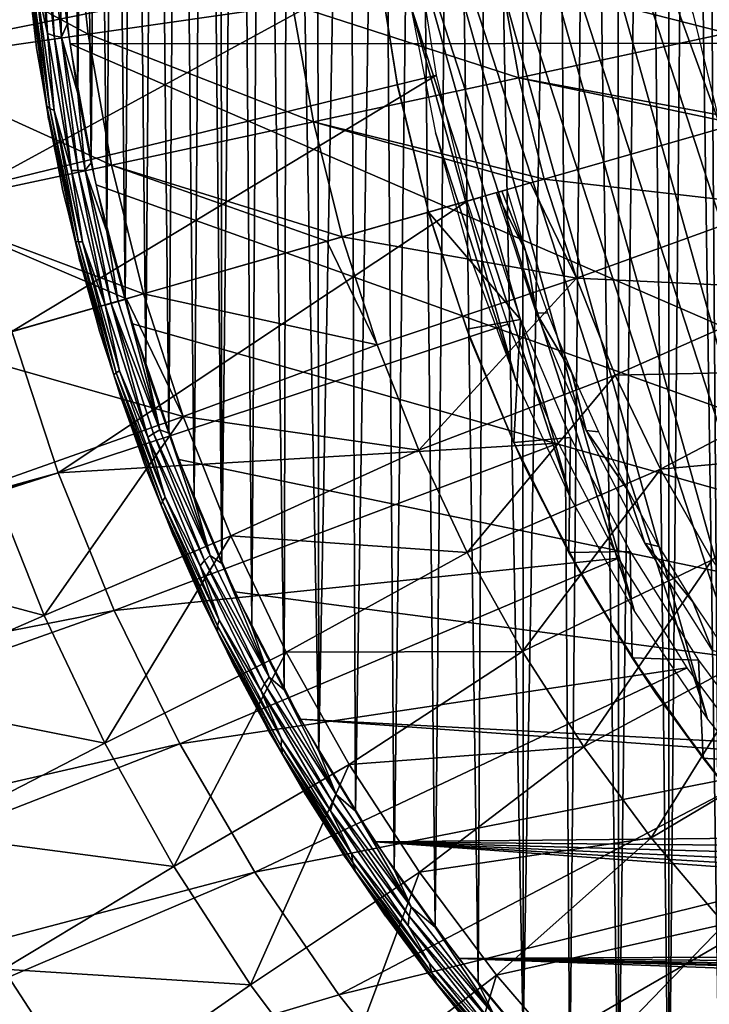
# Model space of a CAD drawing. Header units: millimetres. Extents: x -50 to 50, y -50 to 50.
# Tile 7 of 77: x -29.7 to -19.4, y -18.6 to -3.9. Entities that reach past the tile are written whole.
import ezdxf

# ---------------------------------------------------------------- set-up
doc = ezdxf.new("R2010")
doc.units = ezdxf.units.MM
doc.header["$LTSCALE"] = 65.185185
for name, color, linetype in [('1', 7, 'CONTINUOUS'), ('2', 7, 'CONTINUOUS'), ('26', 7, 'CONTINUOUS'), ('36', 7, 'CONTINUOUS'), ('37', 7, 'CONTINUOUS'), ('39', 7, 'CONTINUOUS'), ('46', 7, 'CONTINUOUS'), ('47', 7, 'CONTINUOUS'), ('48', 7, 'CONTINUOUS'), ('49', 7, 'CONTINUOUS'), ('50', 7, 'CONTINUOUS'), ('90', 7, 'CONTINUOUS')]:
    doc.layers.add(name, color=color, linetype=linetype)

msp = doc.modelspace()

# ---------------------------------------------------------------- linework, layer by layer
at = {"layer": '1', "color": 7, "linetype": 'CONTINUOUS'}
for points in [[(-3, -4.235), (-29.172, -2.135), (-3.483, -3.848), (-3, -4.235)], [(-28.938, -4.258), (-29.172, -2.135), (-3, -4.235), (-28.938, -4.258)], [(-28.938, -4.258), (-3, -4.235), (-3, -15.5), (-28.938, -4.258)], [(-28.55, -6.359), (-28.938, -4.258), (-3, -15.5), (-28.55, -6.359)], [(-28.01, -8.426), (-28.55, -6.359), (-3, -15.5), (-28.01, -8.426)], [(-27.32, -10.449), (-28.01, -8.426), (-3, -15.5), (-27.32, -10.449)], [(-26.485, -12.415), (-27.32, -10.449), (-3, -15.5), (-26.485, -12.415)], [(-25.508, -14.315), (-26.485, -12.415), (-3, -15.5), (-25.508, -14.315)], [(-2.969, -15.927), (-25.508, -14.315), (-3, -15.5), (-2.969, -15.927)], [(-24.395, -16.139), (-25.508, -14.315), (-2.969, -15.927), (-24.395, -16.139)], [(-2.878, -16.345), (-24.395, -16.139), (-2.969, -15.927), (-2.878, -16.345)], [(-1.965, -17.767), (-24.395, -16.139), (-2.267, -17.465), (-1.965, -17.767)], [(-23.151, -17.877), (-24.395, -16.139), (-1.965, -17.767), (-23.151, -17.877)], [(-2.267, -17.465), (-24.395, -16.139), (-2.524, -17.122), (-2.267, -17.465)], [(-2.729, -16.746), (-24.395, -16.139), (-2.878, -16.345), (-2.729, -16.746)], [(-2.524, -17.122), (-24.395, -16.139), (-2.729, -16.746), (-2.524, -17.122)], [(-1.622, -18.024), (-23.151, -17.877), (-1.965, -17.767), (-1.622, -18.024)], [(-0.845, -18.378), (-23.151, -17.877), (-1.246, -18.229), (-0.845, -18.378)], [(-0.427, -18.469), (-23.151, -17.877), (-0.845, -18.378), (-0.427, -18.469)], [(0, -18.5), (-23.151, -17.877), (-0.427, -18.469), (0, -18.5)], [(21.785, -19.519), (-23.151, -17.877), (0, -18.5), (21.785, -19.519)], [(-21.785, -19.519), (-23.151, -17.877), (21.785, -19.519), (-21.785, -19.519)], [(-1.246, -18.229), (-23.151, -17.877), (-1.622, -18.024), (-1.246, -18.229)]]:
    msp.add_3dface(points, dxfattribs=at)
at = {"layer": '2', "color": 7, "linetype": 'CONTINUOUS'}
for points in [[(-19.319, 11.803, 4.3), (-19.491, 11.303, 4.3), (-19.245, -22.027, 4.3), (-19.319, 11.803, 4.3)], [(-27.089, -11.033, 4.3), (-26.922, 11.436, 4.3), (-27.314, 10.464, 4.3), (-27.089, -11.033, 4.3)], [(-26.677, -11.997, 4.3), (-26.922, 11.436, 4.3), (-27.089, -11.033, 4.3), (-26.677, -11.997, 4.3)], [(-26.702, 10.954, 4.3), (-26.922, 11.436, 4.3), (-26.677, -11.997, 4.3), (-26.702, 10.954, 4.3)], [(-19.491, 11.303, 4.3), (-19.728, 10.829, 4.3), (-19.245, -22.027, 4.3), (-19.491, 11.303, 4.3)], [(-26.421, 10.506, 4.3), (-26.702, 10.954, 4.3), (-26.677, -11.997, 4.3), (-26.421, 10.506, 4.3)], [(-19.728, 10.829, 4.3), (-20.025, 10.391, 4.3), (-20.022, -21.323, 4.3), (-19.728, 10.829, 4.3)], [(-19.245, -22.027, 4.3), (-19.728, 10.829, 4.3), (-20.022, -21.323, 4.3), (-19.245, -22.027, 4.3)], [(-27.671, 9.479, 4.3), (-27.467, -10.055, 4.3), (-27.314, 10.464, 4.3), (-27.671, 9.479, 4.3)], [(-27.467, -10.055, 4.3), (-27.089, -11.033, 4.3), (-27.314, 10.464, 4.3), (-27.467, -10.055, 4.3)], [(-26.23, -12.945, 4.3), (-26.421, 10.506, 4.3), (-26.677, -11.997, 4.3), (-26.23, -12.945, 4.3)], [(-26.084, 10.099, 4.3), (-26.421, 10.506, 4.3), (-26.23, -12.945, 4.3), (-26.084, 10.099, 4.3)], [(-20.025, 10.391, 4.3), (-20.377, 9.996, 4.3), (-20.022, -21.323, 4.3), (-20.025, 10.391, 4.3)], [(-25.749, -13.876, 4.3), (-26.084, 10.099, 4.3), (-26.23, -12.945, 4.3), (-25.749, -13.876, 4.3)], [(-25.695, 9.739, 4.3), (-26.084, 10.099, 4.3), (-25.749, -13.876, 4.3), (-25.695, 9.739, 4.3)], [(-20.377, 9.996, 4.3), (-20.778, 9.651, 4.3), (-20.774, -20.592, 4.3), (-20.377, 9.996, 4.3)], [(-20.022, -21.323, 4.3), (-20.377, 9.996, 4.3), (-20.774, -20.592, 4.3), (-20.022, -21.323, 4.3)], [(-25.235, -14.79, 4.3), (-25.695, 9.739, 4.3), (-25.749, -13.876, 4.3), (-25.235, -14.79, 4.3)], [(-25.262, 9.435, 4.3), (-25.695, 9.739, 4.3), (-25.235, -14.79, 4.3), (-25.262, 9.435, 4.3)], [(-20.778, 9.651, 4.3), (-21.221, 9.362, 4.3), (-20.774, -20.592, 4.3), (-20.778, 9.651, 4.3)], [(-27.993, 8.481, 4.3), (-27.81, -9.065, 4.3), (-27.671, 9.479, 4.3), (-27.993, 8.481, 4.3)], [(-27.81, -9.065, 4.3), (-27.467, -10.055, 4.3), (-27.671, 9.479, 4.3), (-27.81, -9.065, 4.3)], [(-24.793, 9.19, 4.3), (-25.262, 9.435, 4.3), (-25.235, -14.79, 4.3), (-24.793, 9.19, 4.3)], [(-21.221, 9.362, 4.3), (-21.699, 9.134, 4.3), (-21.498, -19.834, 4.3), (-21.221, 9.362, 4.3)], [(-20.774, -20.592, 4.3), (-21.221, 9.362, 4.3), (-21.498, -19.834, 4.3), (-20.774, -20.592, 4.3)], [(-24.689, -15.685, 4.3), (-24.793, 9.19, 4.3), (-25.235, -14.79, 4.3), (-24.689, -15.685, 4.3)], [(-24.296, 9.009, 4.3), (-24.793, 9.19, 4.3), (-24.689, -15.685, 4.3), (-24.296, 9.009, 4.3)], [(-21.699, 9.134, 4.3), (-22.203, 8.971, 4.3), (-22.195, -19.051, 4.3), (-21.699, 9.134, 4.3)], [(-21.498, -19.834, 4.3), (-21.699, 9.134, 4.3), (-22.195, -19.051, 4.3), (-21.498, -19.834, 4.3)], [(-24.111, -16.559, 4.3), (-24.296, 9.009, 4.3), (-24.689, -15.685, 4.3), (-24.111, -16.559, 4.3)], [(-23.779, 8.895, 4.3), (-24.296, 9.009, 4.3), (-24.111, -16.559, 4.3), (-23.779, 8.895, 4.3)], [(-22.203, 8.971, 4.3), (-22.723, 8.876, 4.3), (-22.195, -19.051, 4.3), (-22.203, 8.971, 4.3)], [(-23.502, -17.413, 4.3), (-23.779, 8.895, 4.3), (-24.111, -16.559, 4.3), (-23.502, -17.413, 4.3)], [(-23.252, 8.851, 4.3), (-23.779, 8.895, 4.3), (-23.502, -17.413, 4.3), (-23.252, 8.851, 4.3)], [(-22.863, -18.244, 4.3), (-23.252, 8.851, 4.3), (-23.502, -17.413, 4.3), (-22.863, -18.244, 4.3)], [(-22.723, 8.876, 4.3), (-23.252, 8.851, 4.3), (-22.863, -18.244, 4.3), (-22.723, 8.876, 4.3)], [(-22.195, -19.051, 4.3), (-22.723, 8.876, 4.3), (-22.863, -18.244, 4.3), (-22.195, -19.051, 4.3)], [(-28.279, 7.473, 4.3), (-28.117, -8.062, 4.3), (-27.993, 8.481, 4.3), (-28.279, 7.473, 4.3)], [(-28.117, -8.062, 4.3), (-27.81, -9.065, 4.3), (-27.993, 8.481, 4.3), (-28.117, -8.062, 4.3)], [(-28.529, 6.455, 4.3), (-28.388, -7.05, 4.3), (-28.279, 7.473, 4.3), (-28.529, 6.455, 4.3)], [(-28.388, -7.05, 4.3), (-28.117, -8.062, 4.3), (-28.279, 7.473, 4.3), (-28.388, -7.05, 4.3)], [(-28.742, 5.428, 4.3), (-28.622, -6.028, 4.3), (-28.529, 6.455, 4.3), (-28.742, 5.428, 4.3)], [(-28.622, -6.028, 4.3), (-28.388, -7.05, 4.3), (-28.529, 6.455, 4.3), (-28.622, -6.028, 4.3)], [(-28.918, 4.395, 4.3), (-28.82, -4.998, 4.3), (-28.742, 5.428, 4.3), (-28.918, 4.395, 4.3)], [(-28.82, -4.998, 4.3), (-28.622, -6.028, 4.3), (-28.742, 5.428, 4.3), (-28.82, -4.998, 4.3)], [(-29.057, 3.356, 4.3), (-28.98, -3.963, 4.3), (-28.918, 4.395, 4.3), (-29.057, 3.356, 4.3)], [(-28.98, -3.963, 4.3), (-28.82, -4.998, 4.3), (-28.918, 4.395, 4.3), (-28.98, -3.963, 4.3)], [(-29.104, -2.922, 4.3), (-28.98, -3.963, 4.3), (-29.057, 3.356, 4.3), (-29.104, -2.922, 4.3)]]:
    msp.add_3dface(points, dxfattribs=at)
at = {"layer": '26', "color": 7, "linetype": 'CONTINUOUS'}
for points in [[(-29.275, -4.105, 4.191), (-29.391, -2.11, 4.251), (-29.49, -2.049, 4.191), (-29.275, -4.105, 4.191)], [(-29.275, -4.105, 4.191), (-29.49, -2.049, 4.191), (-29.459, -3.273, 4.112), (-29.275, -4.105, 4.191)], [(-29.175, -4.137, 4.251), (-29.391, -2.11, 4.251), (-29.275, -4.105, 4.191), (-29.175, -4.137, 4.251)], [(-29.175, -4.137, 4.251), (-29.281, -2.157, 4.288), (-29.391, -2.11, 4.251), (-29.175, -4.137, 4.251)], [(-29.065, -4.158, 4.288), (-29.104, -2.922, 4.3), (-29.281, -2.157, 4.288), (-29.065, -4.158, 4.288)], [(-29.065, -4.158, 4.288), (-29.281, -2.157, 4.288), (-29.175, -4.137, 4.251), (-29.065, -4.158, 4.288)], [(-28.98, -3.963, 4.3), (-29.104, -2.922, 4.3), (-29.065, -4.158, 4.288), (-28.98, -3.963, 4.3)], [(-29.435, -4.318, 3.8), (-29.571, -3.143, 3.911), (-29.572, -3.246, 3.8), (-29.435, -4.318, 3.8)], [(-29.282, -5.185, 3.911), (-29.571, -3.143, 3.911), (-29.435, -4.318, 3.8), (-29.282, -5.185, 3.911)], [(-29.282, -5.185, 3.911), (-29.526, -3.212, 4.017), (-29.571, -3.143, 3.911), (-29.282, -5.185, 3.911)], [(-29.238, -5.221, 4.017), (-29.526, -3.212, 4.017), (-29.282, -5.185, 3.911), (-29.238, -5.221, 4.017)], [(-29.238, -5.221, 4.017), (-29.459, -3.273, 4.112), (-29.526, -3.212, 4.017), (-29.238, -5.221, 4.017)], [(-29.172, -5.252, 4.112), (-29.459, -3.273, 4.112), (-29.238, -5.221, 4.017), (-29.172, -5.252, 4.112)], [(-29.172, -5.252, 4.112), (-29.275, -4.105, 4.191), (-29.459, -3.273, 4.112), (-29.172, -5.252, 4.112)], [(-28.82, -4.998, 4.3), (-28.98, -3.963, 4.3), (-29.065, -4.158, 4.288), (-28.82, -4.998, 4.3)], [(-28.916, -6.141, 4.191), (-29.175, -4.137, 4.251), (-29.275, -4.105, 4.191), (-28.916, -6.141, 4.191)], [(-28.916, -6.141, 4.191), (-29.275, -4.105, 4.191), (-29.172, -5.252, 4.112), (-28.916, -6.141, 4.191)], [(-28.819, -6.145, 4.251), (-29.175, -4.137, 4.251), (-28.916, -6.141, 4.191), (-28.819, -6.145, 4.251)], [(-28.819, -6.145, 4.251), (-29.065, -4.158, 4.288), (-29.175, -4.137, 4.251), (-28.819, -6.145, 4.251)], [(-28.712, -6.14, 4.288), (-28.82, -4.998, 4.3), (-29.065, -4.158, 4.288), (-28.712, -6.14, 4.288)], [(-28.712, -6.14, 4.288), (-29.065, -4.158, 4.288), (-28.819, -6.145, 4.251), (-28.712, -6.14, 4.288)], [(-29.258, -5.385, 3.8), (-29.282, -5.185, 3.911), (-29.435, -4.318, 3.8), (-29.258, -5.385, 3.8)], [(-28.622, -6.028, 4.3), (-28.82, -4.998, 4.3), (-28.712, -6.14, 4.288), (-28.622, -6.028, 4.3)], [(-29.043, -6.445, 3.8), (-29.282, -5.185, 3.911), (-29.258, -5.385, 3.8), (-29.043, -6.445, 3.8)], [(-28.852, -7.202, 3.911), (-29.282, -5.185, 3.911), (-29.043, -6.445, 3.8), (-28.852, -7.202, 3.911)], [(-28.852, -7.202, 3.911), (-29.238, -5.221, 4.017), (-29.282, -5.185, 3.911), (-28.852, -7.202, 3.911)], [(-28.813, -7.207, 4.017), (-29.238, -5.221, 4.017), (-28.852, -7.202, 3.911), (-28.813, -7.207, 4.017)], [(-28.813, -7.207, 4.017), (-29.172, -5.252, 4.112), (-29.238, -5.221, 4.017), (-28.813, -7.207, 4.017)], [(-28.752, -7.206, 4.112), (-29.172, -5.252, 4.112), (-28.813, -7.207, 4.017), (-28.752, -7.206, 4.112)], [(-28.752, -7.206, 4.112), (-28.916, -6.141, 4.191), (-29.172, -5.252, 4.112), (-28.752, -7.206, 4.112)], [(-28.417, -8.148, 4.191), (-28.819, -6.145, 4.251), (-28.916, -6.141, 4.191), (-28.417, -8.148, 4.191)], [(-28.417, -8.148, 4.191), (-28.916, -6.141, 4.191), (-28.752, -7.206, 4.112), (-28.417, -8.148, 4.191)], [(-28.325, -8.122, 4.251), (-28.712, -6.14, 4.288), (-28.819, -6.145, 4.251), (-28.325, -8.122, 4.251)], [(-28.325, -8.122, 4.251), (-28.819, -6.145, 4.251), (-28.417, -8.148, 4.191), (-28.325, -8.122, 4.251)], [(-28.388, -7.05, 4.3), (-28.622, -6.028, 4.3), (-28.712, -6.14, 4.288), (-28.388, -7.05, 4.3)], [(-28.223, -8.092, 4.288), (-28.388, -7.05, 4.3), (-28.712, -6.14, 4.288), (-28.223, -8.092, 4.288)], [(-28.223, -8.092, 4.288), (-28.712, -6.14, 4.288), (-28.325, -8.122, 4.251), (-28.223, -8.092, 4.288)], [(-28.79, -7.497, 3.8), (-28.852, -7.202, 3.911), (-29.043, -6.445, 3.8), (-28.79, -7.497, 3.8)], [(-28.117, -8.062, 4.3), (-28.388, -7.05, 4.3), (-28.223, -8.092, 4.288), (-28.117, -8.062, 4.3)], [(-28.284, -9.184, 3.911), (-28.813, -7.207, 4.017), (-28.852, -7.202, 3.911), (-28.284, -9.184, 3.911)], [(-28.498, -8.538, 3.8), (-28.852, -7.202, 3.911), (-28.79, -7.497, 3.8), (-28.498, -8.538, 3.8)], [(-28.284, -9.184, 3.911), (-28.852, -7.202, 3.911), (-28.498, -8.538, 3.8), (-28.284, -9.184, 3.911)], [(-28.253, -9.158, 4.017), (-28.752, -7.206, 4.112), (-28.813, -7.207, 4.017), (-28.253, -9.158, 4.017)], [(-28.253, -9.158, 4.017), (-28.813, -7.207, 4.017), (-28.284, -9.184, 3.911), (-28.253, -9.158, 4.017)], [(-28.201, -9.127, 4.112), (-28.752, -7.206, 4.112), (-28.253, -9.158, 4.017), (-28.201, -9.127, 4.112)], [(-28.201, -9.127, 4.112), (-28.417, -8.148, 4.191), (-28.752, -7.206, 4.112), (-28.201, -9.127, 4.112)], [(-27.603, -10.007, 4.288), (-28.117, -8.062, 4.3), (-28.223, -8.092, 4.288), (-27.603, -10.007, 4.288)], [(-27.81, -9.065, 4.3), (-28.117, -8.062, 4.3), (-27.603, -10.007, 4.288), (-27.81, -9.065, 4.3)], [(-27.778, -10.114, 4.191), (-28.325, -8.122, 4.251), (-28.417, -8.148, 4.191), (-27.778, -10.114, 4.191)], [(-27.778, -10.114, 4.191), (-28.417, -8.148, 4.191), (-28.201, -9.127, 4.112), (-27.778, -10.114, 4.191)], [(-27.603, -10.007, 4.288), (-28.223, -8.092, 4.288), (-28.325, -8.122, 4.251), (-27.603, -10.007, 4.288)], [(-27.696, -10.061, 4.251), (-28.325, -8.122, 4.251), (-27.778, -10.114, 4.191), (-27.696, -10.061, 4.251)], [(-27.696, -10.061, 4.251), (-27.603, -10.007, 4.288), (-28.325, -8.122, 4.251), (-27.696, -10.061, 4.251)], [(-28.169, -9.569, 3.8), (-28.284, -9.184, 3.911), (-28.498, -8.538, 3.8), (-28.169, -9.569, 3.8)], [(-27.467, -10.055, 4.3), (-27.81, -9.065, 4.3), (-27.603, -10.007, 4.288), (-27.467, -10.055, 4.3)], [(-27.561, -11.067, 4.017), (-28.253, -9.158, 4.017), (-28.284, -9.184, 3.911), (-27.561, -11.067, 4.017)], [(-27.579, -11.122, 3.911), (-27.561, -11.067, 4.017), (-28.284, -9.184, 3.911), (-27.579, -11.122, 3.911)], [(-27.579, -11.122, 3.911), (-28.284, -9.184, 3.911), (-27.803, -10.586, 3.8), (-27.579, -11.122, 3.911)], [(-27.803, -10.586, 3.8), (-28.284, -9.184, 3.911), (-28.169, -9.569, 3.8), (-27.803, -10.586, 3.8)], [(-27.521, -11.007, 4.112), (-28.201, -9.127, 4.112), (-28.253, -9.158, 4.017), (-27.521, -11.007, 4.112)], [(-27.561, -11.067, 4.017), (-27.521, -11.007, 4.112), (-28.253, -9.158, 4.017), (-27.561, -11.067, 4.017)], [(-27.521, -11.007, 4.112), (-27.778, -10.114, 4.191), (-28.201, -9.127, 4.112), (-27.521, -11.007, 4.112)], [(-26.934, -11.952, 4.251), (-27.696, -10.061, 4.251), (-27.778, -10.114, 4.191), (-26.934, -11.952, 4.251)], [(-27.003, -12.03, 4.191), (-26.934, -11.952, 4.251), (-27.778, -10.114, 4.191), (-27.003, -12.03, 4.191)], [(-27.003, -12.03, 4.191), (-27.778, -10.114, 4.191), (-27.521, -11.007, 4.112), (-27.003, -12.03, 4.191)], [(-26.852, -11.875, 4.288), (-27.603, -10.007, 4.288), (-27.696, -10.061, 4.251), (-26.852, -11.875, 4.288)], [(-26.934, -11.952, 4.251), (-26.852, -11.875, 4.288), (-27.696, -10.061, 4.251), (-26.934, -11.952, 4.251)], [(-26.852, -11.875, 4.288), (-27.467, -10.055, 4.3), (-27.603, -10.007, 4.288), (-26.852, -11.875, 4.288)], [(-27.089, -11.033, 4.3), (-27.467, -10.055, 4.3), (-26.852, -11.875, 4.288), (-27.089, -11.033, 4.3)], [(-27.4, -11.59, 3.8), (-27.579, -11.122, 3.911), (-27.803, -10.586, 3.8), (-27.4, -11.59, 3.8)], [(-26.741, -12.924, 4.017), (-27.561, -11.067, 4.017), (-27.579, -11.122, 3.911), (-26.741, -12.924, 4.017)], [(-26.742, -13.006, 3.911), (-26.741, -12.924, 4.017), (-27.579, -11.122, 3.911), (-26.742, -13.006, 3.911)], [(-26.96, -12.578, 3.8), (-27.579, -11.122, 3.911), (-27.4, -11.59, 3.8), (-26.96, -12.578, 3.8)], [(-26.742, -13.006, 3.911), (-27.579, -11.122, 3.911), (-26.96, -12.578, 3.8), (-26.742, -13.006, 3.911)], [(-26.717, -12.837, 4.112), (-27.521, -11.007, 4.112), (-27.561, -11.067, 4.017), (-26.717, -12.837, 4.112)], [(-26.741, -12.924, 4.017), (-26.717, -12.837, 4.112), (-27.561, -11.067, 4.017), (-26.741, -12.924, 4.017)], [(-26.717, -12.837, 4.112), (-27.003, -12.03, 4.191), (-27.521, -11.007, 4.112), (-26.717, -12.837, 4.112)], [(-26.677, -11.997, 4.3), (-27.089, -11.033, 4.3), (-26.852, -11.875, 4.288), (-26.677, -11.997, 4.3)], [(-25.975, -13.687, 4.288), (-26.852, -11.875, 4.288), (-26.934, -11.952, 4.251), (-25.975, -13.687, 4.288)], [(-25.975, -13.687, 4.288), (-26.677, -11.997, 4.3), (-26.852, -11.875, 4.288), (-25.975, -13.687, 4.288)], [(-26.043, -13.786, 4.251), (-26.934, -11.952, 4.251), (-27.003, -12.03, 4.191), (-26.043, -13.786, 4.251)], [(-26.043, -13.786, 4.251), (-25.975, -13.687, 4.288), (-26.934, -11.952, 4.251), (-26.043, -13.786, 4.251)], [(-26.23, -12.945, 4.3), (-26.677, -11.997, 4.3), (-25.975, -13.687, 4.288), (-26.23, -12.945, 4.3)], [(-26.096, -13.888, 4.191), (-26.043, -13.786, 4.251), (-27.003, -12.03, 4.191), (-26.096, -13.888, 4.191)], [(-26.096, -13.888, 4.191), (-27.003, -12.03, 4.191), (-26.717, -12.837, 4.112), (-26.096, -13.888, 4.191)], [(-26.485, -13.55, 3.8), (-26.742, -13.006, 3.911), (-26.96, -12.578, 3.8), (-26.485, -13.55, 3.8)], [(-25.791, -14.608, 4.112), (-26.717, -12.837, 4.112), (-26.741, -12.924, 4.017), (-25.791, -14.608, 4.112)], [(-25.791, -14.608, 4.112), (-26.096, -13.888, 4.191), (-26.717, -12.837, 4.112), (-25.791, -14.608, 4.112)], [(-25.796, -14.721, 4.017), (-26.741, -12.924, 4.017), (-26.742, -13.006, 3.911), (-25.796, -14.721, 4.017)], [(-25.777, -14.828, 3.911), (-25.796, -14.721, 4.017), (-26.742, -13.006, 3.911), (-25.777, -14.828, 3.911)], [(-25.975, -14.503, 3.8), (-26.742, -13.006, 3.911), (-26.485, -13.55, 3.8), (-25.975, -14.503, 3.8)], [(-25.777, -14.828, 3.911), (-26.742, -13.006, 3.911), (-25.975, -14.503, 3.8), (-25.777, -14.828, 3.911)], [(-25.796, -14.721, 4.017), (-25.791, -14.608, 4.112), (-26.741, -12.924, 4.017), (-25.796, -14.721, 4.017)], [(-25.749, -13.876, 4.3), (-26.23, -12.945, 4.3), (-25.975, -13.687, 4.288), (-25.749, -13.876, 4.3)], [(-24.976, -15.435, 4.288), (-25.975, -13.687, 4.288), (-26.043, -13.786, 4.251), (-24.976, -15.435, 4.288)], [(-24.976, -15.435, 4.288), (-25.749, -13.876, 4.3), (-25.975, -13.687, 4.288), (-24.976, -15.435, 4.288)], [(-25.027, -15.553, 4.251), (-26.043, -13.786, 4.251), (-26.096, -13.888, 4.191), (-25.027, -15.553, 4.251)], [(-25.061, -15.678, 4.191), (-25.027, -15.553, 4.251), (-26.096, -13.888, 4.191), (-25.061, -15.678, 4.191)], [(-25.061, -15.678, 4.191), (-26.096, -13.888, 4.191), (-25.791, -14.608, 4.112), (-25.061, -15.678, 4.191)], [(-25.027, -15.553, 4.251), (-24.976, -15.435, 4.288), (-26.043, -13.786, 4.251), (-25.027, -15.553, 4.251)], [(-25.235, -14.79, 4.3), (-25.749, -13.876, 4.3), (-24.976, -15.435, 4.288), (-25.235, -14.79, 4.3)], [(-25.431, -15.438, 3.8), (-25.777, -14.828, 3.911), (-25.975, -14.503, 3.8), (-25.431, -15.438, 3.8)], [(-24.748, -16.313, 4.112), (-25.791, -14.608, 4.112), (-25.796, -14.721, 4.017), (-24.748, -16.313, 4.112)], [(-24.748, -16.313, 4.112), (-25.061, -15.678, 4.191), (-25.791, -14.608, 4.112), (-24.748, -16.313, 4.112)], [(-24.73, -16.449, 4.017), (-25.796, -14.721, 4.017), (-25.777, -14.828, 3.911), (-24.73, -16.449, 4.017)], [(-24.73, -16.449, 4.017), (-24.748, -16.313, 4.112), (-25.796, -14.721, 4.017), (-24.73, -16.449, 4.017)], [(-24.689, -15.685, 4.3), (-25.235, -14.79, 4.3), (-24.976, -15.435, 4.288), (-24.689, -15.685, 4.3)], [(-24.687, -16.579, 3.911), (-24.73, -16.449, 4.017), (-25.777, -14.828, 3.911), (-24.687, -16.579, 3.911)], [(-24.687, -16.579, 3.911), (-25.777, -14.828, 3.911), (-24.853, -16.352, 3.8), (-24.687, -16.579, 3.911)], [(-24.853, -16.352, 3.8), (-25.777, -14.828, 3.911), (-25.431, -15.438, 3.8), (-24.853, -16.352, 3.8)], [(-23.86, -17.11, 4.288), (-24.976, -15.435, 4.288), (-25.027, -15.553, 4.251), (-23.86, -17.11, 4.288)], [(-23.86, -17.11, 4.288), (-24.689, -15.685, 4.3), (-24.976, -15.435, 4.288), (-23.86, -17.11, 4.288)], [(-23.892, -17.247, 4.251), (-25.027, -15.553, 4.251), (-25.061, -15.678, 4.191), (-23.892, -17.247, 4.251)], [(-23.904, -17.391, 4.191), (-23.892, -17.247, 4.251), (-25.061, -15.678, 4.191), (-23.904, -17.391, 4.191)], [(-23.904, -17.391, 4.191), (-25.061, -15.678, 4.191), (-24.748, -16.313, 4.112), (-23.904, -17.391, 4.191)], [(-23.892, -17.247, 4.251), (-23.86, -17.11, 4.288), (-25.027, -15.553, 4.251), (-23.892, -17.247, 4.251)], [(-24.111, -16.559, 4.3), (-24.689, -15.685, 4.3), (-23.86, -17.11, 4.288), (-24.111, -16.559, 4.3)], [(-24.242, -17.245, 3.8), (-24.687, -16.579, 3.911), (-24.853, -16.352, 3.8), (-24.242, -17.245, 3.8)], [(-23.592, -17.944, 4.112), (-24.748, -16.313, 4.112), (-24.73, -16.449, 4.017), (-23.592, -17.944, 4.112)], [(-23.592, -17.944, 4.112), (-23.904, -17.391, 4.191), (-24.748, -16.313, 4.112), (-23.592, -17.944, 4.112)], [(-23.548, -18.1, 4.017), (-24.73, -16.449, 4.017), (-24.687, -16.579, 3.911), (-23.548, -18.1, 4.017)], [(-23.548, -18.1, 4.017), (-23.592, -17.944, 4.112), (-24.73, -16.449, 4.017), (-23.548, -18.1, 4.017)], [(-23.502, -17.413, 4.3), (-24.111, -16.559, 4.3), (-23.86, -17.11, 4.288), (-23.502, -17.413, 4.3)], [(-23.479, -18.25, 3.911), (-23.548, -18.1, 4.017), (-24.687, -16.579, 3.911), (-23.479, -18.25, 3.911)], [(-23.479, -18.25, 3.911), (-24.687, -16.579, 3.911), (-23.599, -18.114, 3.8), (-23.479, -18.25, 3.911)], [(-23.599, -18.114, 3.8), (-24.687, -16.579, 3.911), (-24.242, -17.245, 3.8), (-23.599, -18.114, 3.8)], [(-22.632, -18.705, 4.288), (-23.86, -17.11, 4.288), (-23.892, -17.247, 4.251), (-22.632, -18.705, 4.288)], [(-22.632, -18.705, 4.288), (-23.502, -17.413, 4.3), (-23.86, -17.11, 4.288), (-22.632, -18.705, 4.288)], [(-22.643, -18.857, 4.251), (-23.892, -17.247, 4.251), (-23.904, -17.391, 4.191), (-22.643, -18.857, 4.251)], [(-22.643, -18.857, 4.251), (-22.632, -18.705, 4.288), (-23.892, -17.247, 4.251), (-22.643, -18.857, 4.251)], [(-22.63, -19.02, 4.191), (-22.643, -18.857, 4.251), (-23.904, -17.391, 4.191), (-22.63, -19.02, 4.191)], [(-22.63, -19.02, 4.191), (-23.904, -17.391, 4.191), (-23.592, -17.944, 4.112), (-22.63, -19.02, 4.191)], [(-22.863, -18.244, 4.3), (-23.502, -17.413, 4.3), (-22.632, -18.705, 4.288), (-22.863, -18.244, 4.3)], [(-22.329, -19.494, 4.112), (-23.592, -17.944, 4.112), (-23.548, -18.1, 4.017), (-22.329, -19.494, 4.112)], [(-22.329, -19.494, 4.112), (-22.63, -19.02, 4.191), (-23.592, -17.944, 4.112), (-22.329, -19.494, 4.112)], [(-22.925, -18.96, 3.8), (-23.479, -18.25, 3.911), (-23.599, -18.114, 3.8), (-22.925, -18.96, 3.8)], [(-22.257, -19.666, 4.017), (-23.548, -18.1, 4.017), (-23.479, -18.25, 3.911), (-22.257, -19.666, 4.017)], [(-22.257, -19.666, 4.017), (-22.329, -19.494, 4.112), (-23.548, -18.1, 4.017), (-22.257, -19.666, 4.017)], [(-22.158, -19.833, 3.911), (-22.257, -19.666, 4.017), (-23.479, -18.25, 3.911), (-22.158, -19.833, 3.911)], [(-22.221, -19.781, 3.8), (-23.479, -18.25, 3.911), (-22.925, -18.96, 3.8), (-22.221, -19.781, 3.8)], [(-22.158, -19.833, 3.911), (-23.479, -18.25, 3.911), (-22.221, -19.781, 3.8), (-22.158, -19.833, 3.911)], [(-22.195, -19.051, 4.3), (-22.863, -18.244, 4.3), (-22.632, -18.705, 4.288), (-22.195, -19.051, 4.3)]]:
    msp.add_3dface(points, dxfattribs=at)
at = {"layer": '36', "color": 7, "linetype": 'CONTINUOUS'}
for points in [[(-28.67, -4.115, -11.747), (-31.897, -2.374, -10.409), (-28.884, -2.149, -11.747), (-28.67, -4.115, -11.747)], [(-28.67, -4.115, -11.747), (-28.884, -2.149, -11.747), (-25.625, -3.678, -12.95), (-28.67, -4.115, -11.747)], [(-31.66, -4.545, -10.409), (-31.897, -2.374, -10.409), (-28.67, -4.115, -11.747), (-31.66, -4.545, -10.409)], [(-19.158, -4.099, -14.947), (-22.531, -3.233, -14.018), (-19.393, -2.783, -14.947), (-19.158, -4.099, -14.947)], [(-22.258, -4.763, -14.018), (-25.625, -3.678, -12.95), (-22.531, -3.233, -14.018), (-22.258, -4.763, -14.018)], [(-22.258, -4.763, -14.018), (-22.531, -3.233, -14.018), (-19.158, -4.099, -14.947), (-22.258, -4.763, -14.018)], [(-25.314, -5.418, -12.95), (-28.67, -4.115, -11.747), (-25.625, -3.678, -12.95), (-25.314, -5.418, -12.95)], [(-25.314, -5.418, -12.95), (-25.625, -3.678, -12.95), (-22.258, -4.763, -14.018), (-25.314, -5.418, -12.95)], [(-18.833, -5.397, -14.947), (-22.258, -4.763, -14.018), (-19.158, -4.099, -14.947), (-18.833, -5.397, -14.947)], [(-28.322, -6.062, -11.747), (-31.66, -4.545, -10.409), (-28.67, -4.115, -11.747), (-28.322, -6.062, -11.747)], [(-28.322, -6.062, -11.747), (-28.67, -4.115, -11.747), (-25.314, -5.418, -12.95), (-28.322, -6.062, -11.747)], [(-31.276, -6.694, -10.409), (-31.66, -4.545, -10.409), (-28.322, -6.062, -11.747), (-31.276, -6.694, -10.409)], [(-21.881, -6.271, -14.018), (-25.314, -5.418, -12.95), (-22.258, -4.763, -14.018), (-21.881, -6.271, -14.018)], [(-21.881, -6.271, -14.018), (-22.258, -4.763, -14.018), (-19.011, -5.448, -14.897), (-21.881, -6.271, -14.018)], [(-19.011, -5.448, -14.897), (-22.258, -4.763, -14.018), (-18.833, -5.397, -14.947), (-19.011, -5.448, -14.897)], [(-24.886, -7.133, -12.95), (-28.322, -6.062, -11.747), (-25.314, -5.418, -12.95), (-24.886, -7.133, -12.95)], [(-24.886, -7.133, -12.95), (-25.314, -5.418, -12.95), (-22.085, -6.329, -13.95), (-24.886, -7.133, -12.95)], [(-22.085, -6.329, -13.95), (-25.314, -5.418, -12.95), (-21.881, -6.271, -14.018), (-22.085, -6.329, -13.95)], [(-27.843, -7.98, -11.747), (-31.276, -6.694, -10.409), (-28.322, -6.062, -11.747), (-27.843, -7.98, -11.747)], [(-27.843, -7.98, -11.747), (-28.322, -6.062, -11.747), (-25.115, -7.198, -12.862), (-27.843, -7.98, -11.747)], [(-25.115, -7.198, -12.862), (-28.322, -6.062, -11.747), (-24.886, -7.133, -12.95), (-25.115, -7.198, -12.862)], [(-28.096, -8.053, -11.636), (-31.276, -6.694, -10.409), (-27.843, -7.98, -11.747), (-28.096, -8.053, -11.636)], [(-30.746, -8.813, -10.409), (-31.276, -6.694, -10.409), (-28.096, -8.053, -11.636), (-30.746, -8.813, -10.409)]]:
    msp.add_3dface(points, dxfattribs=at)
at = {"layer": '37', "color": 7, "linetype": 'CONTINUOUS'}
for points in [[(-21.881, -6.271, -14.018), (-19.011, -5.448, -14.897), (-18.421, -6.67, -14.947), (-21.881, -6.271, -14.018)], [(-22.085, -6.329, -13.95), (-21.881, -6.271, -14.018), (-21.401, -7.749, -14.018), (-22.085, -6.329, -13.95)], [(-21.401, -7.749, -14.018), (-21.881, -6.271, -14.018), (-18.421, -6.67, -14.947), (-21.401, -7.749, -14.018)], [(-24.886, -7.133, -12.95), (-22.085, -6.329, -13.95), (-21.401, -7.749, -14.018), (-24.886, -7.133, -12.95)], [(-17.923, -7.911, -14.947), (-21.401, -7.749, -14.018), (-18.421, -6.67, -14.947), (-17.923, -7.911, -14.947)], [(-25.115, -7.198, -12.862), (-24.886, -7.133, -12.95), (-24.368, -8.738, -12.95), (-25.115, -7.198, -12.862)], [(-24.886, -7.133, -12.95), (-21.401, -7.749, -14.018), (-24.368, -8.738, -12.95), (-24.886, -7.133, -12.95)], [(-27.843, -7.98, -11.747), (-25.115, -7.198, -12.862), (-24.368, -8.738, -12.95), (-27.843, -7.98, -11.747)], [(-24.368, -8.738, -12.95), (-21.401, -7.749, -14.018), (-23.747, -10.306, -12.95), (-24.368, -8.738, -12.95)], [(-21.401, -7.749, -14.018), (-20.823, -9.191, -14.018), (-23.747, -10.306, -12.95), (-21.401, -7.749, -14.018)], [(-20.823, -9.191, -14.018), (-21.401, -7.749, -14.018), (-17.923, -7.911, -14.947), (-20.823, -9.191, -14.018)], [(-17.341, -9.115, -14.947), (-20.823, -9.191, -14.018), (-17.923, -7.911, -14.947), (-17.341, -9.115, -14.947)], [(-30.746, -8.813, -10.409), (-28.096, -8.053, -11.636), (-27.254, -9.804, -11.747), (-30.746, -8.813, -10.409)], [(-28.096, -8.053, -11.636), (-27.843, -7.98, -11.747), (-27.254, -9.804, -11.747), (-28.096, -8.053, -11.636)], [(-27.843, -7.98, -11.747), (-24.368, -8.738, -12.95), (-27.254, -9.804, -11.747), (-27.843, -7.98, -11.747)], [(-24.368, -8.738, -12.95), (-23.747, -10.306, -12.95), (-27.254, -9.804, -11.747), (-24.368, -8.738, -12.95)], [(-30.1, -10.815, -10.409), (-30.746, -8.813, -10.409), (-27.254, -9.804, -11.747), (-30.1, -10.815, -10.409)], [(-23.747, -10.306, -12.95), (-20.823, -9.191, -14.018), (-23.025, -11.831, -12.95), (-23.747, -10.306, -12.95)], [(-20.823, -9.191, -14.018), (-20.147, -10.591, -14.018), (-23.025, -11.831, -12.95), (-20.823, -9.191, -14.018)], [(-20.147, -10.591, -14.018), (-20.823, -9.191, -14.018), (-17.341, -9.115, -14.947), (-20.147, -10.591, -14.018)], [(-16.678, -10.277, -14.947), (-20.147, -10.591, -14.018), (-17.341, -9.115, -14.947), (-16.678, -10.277, -14.947)], [(-29.324, -12.77, -10.409), (-30.1, -10.815, -10.409), (-27.254, -9.804, -11.747), (-29.324, -12.77, -10.409)], [(-26.545, -11.585, -11.747), (-29.324, -12.77, -10.409), (-27.254, -9.804, -11.747), (-26.545, -11.585, -11.747)], [(-23.747, -10.306, -12.95), (-26.545, -11.585, -11.747), (-27.254, -9.804, -11.747), (-23.747, -10.306, -12.95)], [(-23.747, -10.306, -12.95), (-23.025, -11.831, -12.95), (-26.545, -11.585, -11.747), (-23.747, -10.306, -12.95)], [(-19.377, -11.941, -14.018), (-20.147, -10.591, -14.018), (-16.678, -10.277, -14.947), (-19.377, -11.941, -14.018)], [(-23.025, -11.831, -12.95), (-20.147, -10.591, -14.018), (-22.205, -13.306, -12.95), (-23.025, -11.831, -12.95)], [(-20.147, -10.591, -14.018), (-19.377, -11.941, -14.018), (-22.205, -13.306, -12.95), (-20.147, -10.591, -14.018)], [(-29.324, -12.77, -10.409), (-32.885, -11.816, -8.941), (-30.1, -10.815, -10.409), (-29.324, -12.77, -10.409)], [(-28.421, -14.67, -10.409), (-29.324, -12.77, -10.409), (-26.545, -11.585, -11.747), (-28.421, -14.67, -10.409)], [(-25.721, -13.315, -11.747), (-28.421, -14.67, -10.409), (-26.545, -11.585, -11.747), (-25.721, -13.315, -11.747)], [(-23.025, -11.831, -12.95), (-25.721, -13.315, -11.747), (-26.545, -11.585, -11.747), (-23.025, -11.831, -12.95)], [(-32.037, -13.952, -8.941), (-32.885, -11.816, -8.941), (-29.324, -12.77, -10.409), (-32.037, -13.952, -8.941)], [(-23.025, -11.831, -12.95), (-22.205, -13.306, -12.95), (-25.721, -13.315, -11.747), (-23.025, -11.831, -12.95)], [(-22.205, -13.306, -12.95), (-19.377, -11.941, -14.018), (-21.291, -14.723, -12.95), (-22.205, -13.306, -12.95)], [(-19.377, -11.941, -14.018), (-18.517, -13.235, -14.018), (-21.291, -14.723, -12.95), (-19.377, -11.941, -14.018)], [(-28.421, -14.67, -10.409), (-32.037, -13.952, -8.941), (-29.324, -12.77, -10.409), (-28.421, -14.67, -10.409)], [(-27.395, -16.506, -10.409), (-28.421, -14.67, -10.409), (-25.721, -13.315, -11.747), (-27.395, -16.506, -10.409)], [(-24.784, -14.987, -11.747), (-27.395, -16.506, -10.409), (-25.721, -13.315, -11.747), (-24.784, -14.987, -11.747)], [(-22.205, -13.306, -12.95), (-24.784, -14.987, -11.747), (-25.721, -13.315, -11.747), (-22.205, -13.306, -12.95)], [(-22.205, -13.306, -12.95), (-21.291, -14.723, -12.95), (-24.784, -14.987, -11.747), (-22.205, -13.306, -12.95)], [(-21.291, -14.723, -12.95), (-18.517, -13.235, -14.018), (-20.287, -16.079, -12.95), (-21.291, -14.723, -12.95)], [(-18.517, -13.235, -14.018), (-17.57, -14.468, -14.018), (-20.287, -16.079, -12.95), (-18.517, -13.235, -14.018)], [(-31.05, -16.027, -8.941), (-32.037, -13.952, -8.941), (-28.421, -14.67, -10.409), (-31.05, -16.027, -8.941)], [(-20.287, -16.079, -12.95), (-17.57, -14.468, -14.018), (-19.197, -17.366, -12.95), (-20.287, -16.079, -12.95)], [(-27.395, -16.506, -10.409), (-31.05, -16.027, -8.941), (-28.421, -14.67, -10.409), (-27.395, -16.506, -10.409)], [(-21.291, -14.723, -12.95), (-23.738, -16.593, -11.747), (-24.784, -14.987, -11.747), (-21.291, -14.723, -12.95)], [(-21.291, -14.723, -12.95), (-20.287, -16.079, -12.95), (-23.738, -16.593, -11.747), (-21.291, -14.723, -12.95)], [(-26.25, -18.271, -10.409), (-27.395, -16.506, -10.409), (-24.784, -14.987, -11.747), (-26.25, -18.271, -10.409)], [(-23.738, -16.593, -11.747), (-26.25, -18.271, -10.409), (-24.784, -14.987, -11.747), (-23.738, -16.593, -11.747)], [(-29.929, -18.034, -8.941), (-31.05, -16.027, -8.941), (-27.395, -16.506, -10.409), (-29.929, -18.034, -8.941)], [(-20.287, -16.079, -12.95), (-22.589, -18.127, -11.747), (-23.738, -16.593, -11.747), (-20.287, -16.079, -12.95)], [(-20.287, -16.079, -12.95), (-19.197, -17.366, -12.95), (-22.589, -18.127, -11.747), (-20.287, -16.079, -12.95)], [(-26.25, -18.271, -10.409), (-29.929, -18.034, -8.941), (-27.395, -16.506, -10.409), (-26.25, -18.271, -10.409)], [(-24.992, -19.957, -10.409), (-26.25, -18.271, -10.409), (-23.738, -16.593, -11.747), (-24.992, -19.957, -10.409)], [(-22.589, -18.127, -11.747), (-24.992, -19.957, -10.409), (-23.738, -16.593, -11.747), (-22.589, -18.127, -11.747)], [(-19.197, -17.366, -12.95), (-21.34, -19.581, -11.747), (-22.589, -18.127, -11.747), (-19.197, -17.366, -12.95)], [(-19.197, -17.366, -12.95), (-18.025, -18.579, -12.95), (-21.34, -19.581, -11.747), (-19.197, -17.366, -12.95)], [(-28.679, -19.962, -8.941), (-31.466, -21.007, -7.344), (-29.929, -18.034, -8.941), (-28.679, -19.962, -8.941)], [(-28.679, -19.962, -8.941), (-29.929, -18.034, -8.941), (-26.25, -18.271, -10.409), (-28.679, -19.962, -8.941)], [(-23.626, -21.557, -10.409), (-24.992, -19.957, -10.409), (-22.589, -18.127, -11.747), (-23.626, -21.557, -10.409)], [(-21.34, -19.581, -11.747), (-23.626, -21.557, -10.409), (-22.589, -18.127, -11.747), (-21.34, -19.581, -11.747)], [(-24.992, -19.957, -10.409), (-28.679, -19.962, -8.941), (-26.25, -18.271, -10.409), (-24.992, -19.957, -10.409)]]:
    msp.add_3dface(points, dxfattribs=at)
at = {"layer": '39', "color": 7, "linetype": 'CONTINUOUS'}
for points in [[(-29.116, -10.646, 4.5), (-29.802, -8.542, 4.5), (-36.955, -12.819, 4.5), (-29.116, -10.646, 4.5)], [(-29.116, -10.646, 4.5), (-46.934, -16.354, 4.5), (-28.282, -12.696, 4.5), (-29.116, -10.646, 4.5)], [(-46.934, -16.354, 4.5), (-29.116, -10.646, 4.5), (-37.593, -13.117, 4.5), (-46.934, -16.354, 4.5)], [(-37.593, -13.117, 4.5), (-29.116, -10.646, 4.5), (-37.262, -12.993, 4.5), (-37.593, -13.117, 4.5)], [(-37.262, -12.993, 4.5), (-29.116, -10.646, 4.5), (-36.955, -12.819, 4.5), (-37.262, -12.993, 4.5)], [(-46.934, -16.354, 4.5), (-45.943, -18.96, 4.5), (-28.282, -12.696, 4.5), (-46.934, -16.354, 4.5)], [(-28.282, -12.696, 4.5), (-45.943, -18.96, 4.5), (-27.304, -14.681, 4.5), (-28.282, -12.696, 4.5)], [(-45.943, -18.96, 4.5), (-44.808, -21.506, 4.5), (-27.304, -14.681, 4.5), (-45.943, -18.96, 4.5)], [(-27.304, -14.681, 4.5), (-44.808, -21.506, 4.5), (-26.187, -16.591, 4.5), (-27.304, -14.681, 4.5)], [(-44.808, -21.506, 4.5), (-43.531, -23.984, 4.5), (-26.187, -16.591, 4.5), (-44.808, -21.506, 4.5)], [(-26.187, -16.591, 4.5), (-43.531, -23.984, 4.5), (-24.937, -18.417, 4.5), (-26.187, -16.591, 4.5)], [(-24.937, -18.417, 4.5), (-43.531, -23.984, 4.5), (-23.559, -20.149, 4.5), (-24.937, -18.417, 4.5)]]:
    msp.add_3dface(points, dxfattribs=at)
at = {"layer": '46', "color": 7, "linetype": 'CONTINUOUS'}
for points in [[(-30.937, -2.013), (-30.714, -4.214), (-23.936, -0.898), (-30.937, -2.013)], [(-23.936, -0.898), (-30.714, -4.214), (-23.786, -2.821), (-23.936, -0.898)], [(-30.714, -4.214), (-30.335, -6.395), (-23.786, -2.821), (-30.714, -4.214)], [(-23.786, -2.821), (-30.335, -6.395), (-23.481, -4.725), (-23.786, -2.821)], [(-30.335, -6.395), (-29.802, -8.542), (-23.481, -4.725), (-30.335, -6.395)], [(-29.802, -8.542), (-23.025, -6.599), (-23.481, -4.725), (-29.802, -8.542)], [(-29.802, -8.542), (-29.116, -10.646), (-23.025, -6.599), (-29.802, -8.542)], [(-23.025, -6.599), (-29.116, -10.646), (-22.419, -8.43), (-23.025, -6.599)], [(-22.419, -8.43), (-29.116, -10.646), (-21.668, -10.206), (-22.419, -8.43)], [(-29.116, -10.646), (-28.282, -12.696), (-21.668, -10.206), (-29.116, -10.646)], [(-21.668, -10.206), (-28.282, -12.696), (-20.776, -11.916), (-21.668, -10.206)], [(-28.282, -12.696), (-27.304, -14.681), (-20.776, -11.916), (-28.282, -12.696)], [(-20.776, -11.916), (-27.304, -14.681), (-19.75, -13.549), (-20.776, -11.916)], [(-27.304, -14.681), (-26.187, -16.591), (-19.75, -13.549), (-27.304, -14.681)], [(-19.75, -13.549), (-26.187, -16.591), (-18.595, -15.094), (-19.75, -13.549)], [(-26.187, -16.591), (-24.937, -18.417), (-18.595, -15.094), (-26.187, -16.591)], [(-18.595, -15.094), (-24.937, -18.417), (-17.32, -16.542), (-18.595, -15.094)], [(-24.937, -18.417), (-23.559, -20.149), (-17.32, -16.542), (-24.937, -18.417)], [(-17.32, -16.542), (-23.559, -20.149), (-15.933, -17.881), (-17.32, -16.542)], [(-15.933, -17.881), (-23.559, -20.149), (-14.442, -19.105), (-15.933, -17.881)]]:
    msp.add_3dface(points, dxfattribs=at)
at = {"layer": '47', "color": 7, "linetype": 'CONTINUOUS'}
for points in [[(-29.802, -8.542, 4.5), (-29.116, -10.646, 4.5), (-29.802, -8.542), (-29.802, -8.542, 4.5)], [(-29.802, -8.542), (-29.116, -10.646, 4.5), (-29.116, -10.646), (-29.802, -8.542)], [(-29.116, -10.646, 4.5), (-28.282, -12.696, 4.5), (-29.116, -10.646), (-29.116, -10.646, 4.5)], [(-28.282, -12.696, 4.5), (-28.282, -12.696), (-29.116, -10.646), (-28.282, -12.696, 4.5)], [(-28.282, -12.696, 4.5), (-27.304, -14.681, 4.5), (-28.282, -12.696), (-28.282, -12.696, 4.5)], [(-27.304, -14.681, 4.5), (-27.304, -14.681), (-28.282, -12.696), (-27.304, -14.681, 4.5)], [(-27.304, -14.681, 4.5), (-26.187, -16.591, 4.5), (-27.304, -14.681), (-27.304, -14.681, 4.5)], [(-26.187, -16.591, 4.5), (-26.187, -16.591), (-27.304, -14.681), (-26.187, -16.591, 4.5)], [(-24.937, -18.417, 4.5), (-24.937, -18.417), (-26.187, -16.591), (-24.937, -18.417, 4.5)], [(-26.187, -16.591, 4.5), (-24.937, -18.417, 4.5), (-26.187, -16.591), (-26.187, -16.591, 4.5)], [(-24.937, -18.417, 4.5), (-23.559, -20.149, 4.5), (-24.937, -18.417), (-24.937, -18.417, 4.5)], [(-23.559, -20.149, 4.5), (-23.559, -20.149), (-24.937, -18.417), (-23.559, -20.149, 4.5)]]:
    msp.add_3dface(points, dxfattribs=at)
at = {"layer": '48', "color": 7, "linetype": 'CONTINUOUS'}
for points in [[(-24.07, -4.843, -3), (-24.377, -2.928, -8.9), (-24.381, -2.891, -3), (-24.07, -4.843, -3)], [(-24.062, -4.882, -8.9), (-24.377, -2.928, -8.9), (-24.07, -4.843, -3), (-24.062, -4.882, -8.9)], [(-23.602, -6.764, -3), (-24.062, -4.882, -8.9), (-24.07, -4.843, -3), (-23.602, -6.764, -3)], [(-23.59, -6.805, -8.9), (-24.062, -4.882, -8.9), (-23.602, -6.764, -3), (-23.59, -6.805, -8.9)], [(-23.032, -8.504, -3), (-23.59, -6.805, -8.9), (-23.602, -6.764, -3), (-23.032, -8.504, -3)], [(-22.965, -8.683, -8.9), (-23.59, -6.805, -8.9), (-23.032, -8.504, -3), (-22.965, -8.683, -8.9)], [(-22.334, -10.196, -3), (-22.965, -8.683, -8.9), (-23.032, -8.504, -3), (-22.334, -10.196, -3)], [(-22.191, -10.504, -8.9), (-22.965, -8.683, -8.9), (-22.334, -10.196, -3), (-22.191, -10.504, -8.9)], [(-21.512, -11.831, -3), (-22.191, -10.504, -8.9), (-22.334, -10.196, -3), (-21.512, -11.831, -3)], [(-21.272, -12.257, -8.9), (-22.191, -10.504, -8.9), (-21.512, -11.831, -3), (-21.272, -12.257, -8.9)], [(-20.571, -13.401, -3), (-21.272, -12.257, -8.9), (-21.512, -11.831, -3), (-20.571, -13.401, -3)], [(-20.216, -13.931, -8.9), (-21.272, -12.257, -8.9), (-20.571, -13.401, -3), (-20.216, -13.931, -8.9)], [(-19.515, -14.896, -3), (-20.216, -13.931, -8.9), (-20.571, -13.401, -3), (-19.515, -14.896, -3)], [(-19.028, -15.514, -8.9), (-20.216, -13.931, -8.9), (-19.515, -14.896, -3), (-19.028, -15.514, -8.9)], [(-18.351, -16.308, -3), (-19.028, -15.514, -8.9), (-19.515, -14.896, -3), (-18.351, -16.308, -3)]]:
    msp.add_3dface(points, dxfattribs=at)
at = {"layer": '49', "color": 7, "linetype": 'CONTINUOUS'}
for points in [[(-23.813, 4.039, -9.3), (-16.912, -17.24, -9.3), (-23.412, 5.935, -9.3), (-23.813, 4.039, -9.3)], [(-19.247, -5.516, -9.3), (-19.655, -3.818, -9.3), (-23.412, 5.935, -9.3), (-19.247, -5.516, -9.3)], [(-15.475, -18.54, -9.3), (-19.247, -5.516, -9.3), (-23.412, 5.935, -9.3), (-15.475, -18.54, -9.3)], [(-16.912, -17.24, -9.3), (-15.475, -18.54, -9.3), (-23.412, 5.935, -9.3), (-16.912, -17.24, -9.3)], [(-24.06, 2.118, -9.3), (-18.24, -15.828, -9.3), (-23.813, 4.039, -9.3), (-24.06, 2.118, -9.3)], [(-18.24, -15.828, -9.3), (-16.912, -17.24, -9.3), (-23.813, 4.039, -9.3), (-18.24, -15.828, -9.3)], [(-24.152, 0.182, -9.3), (-19.451, -14.315, -9.3), (-24.06, 2.118, -9.3), (-24.152, 0.182, -9.3)], [(-19.451, -14.315, -9.3), (-18.24, -15.828, -9.3), (-24.06, 2.118, -9.3), (-19.451, -14.315, -9.3)], [(-24.089, -1.755, -9.3), (-20.536, -12.71, -9.3), (-24.152, 0.182, -9.3), (-24.089, -1.755, -9.3)], [(-20.536, -12.71, -9.3), (-19.451, -14.315, -9.3), (-24.152, 0.182, -9.3), (-20.536, -12.71, -9.3)], [(-23.87, -3.68, -9.3), (-21.489, -11.023, -9.3), (-24.089, -1.755, -9.3), (-23.87, -3.68, -9.3)], [(-21.489, -11.023, -9.3), (-20.536, -12.71, -9.3), (-24.089, -1.755, -9.3), (-21.489, -11.023, -9.3)], [(-22.304, -9.265, -9.3), (-21.489, -11.023, -9.3), (-23.87, -3.68, -9.3), (-22.304, -9.265, -9.3)], [(-23.498, -5.581, -9.3), (-22.304, -9.265, -9.3), (-23.87, -3.68, -9.3), (-23.498, -5.581, -9.3)], [(-22.975, -7.447, -9.3), (-22.304, -9.265, -9.3), (-23.498, -5.581, -9.3), (-22.975, -7.447, -9.3)]]:
    msp.add_3dface(points, dxfattribs=at)
at = {"layer": '50', "color": 7, "linetype": 'CONTINUOUS'}
for points in [[(-22.232, -8.36, -2.2), (-23.602, -6.764, -3), (-22.833, -6.544, -2.2), (-22.232, -8.36, -2.2)], [(-23.032, -8.504, -3), (-23.602, -6.764, -3), (-22.232, -8.36, -2.2), (-23.032, -8.504, -3)], [(-22.334, -10.196, -3), (-23.032, -8.504, -3), (-22.232, -8.36, -2.2), (-22.334, -10.196, -3)], [(-21.487, -10.121, -2.2), (-22.334, -10.196, -3), (-22.232, -8.36, -2.2), (-21.487, -10.121, -2.2)], [(-21.512, -11.831, -3), (-22.334, -10.196, -3), (-21.487, -10.121, -2.2), (-21.512, -11.831, -3)], [(-20.602, -11.817, -2.2), (-21.512, -11.831, -3), (-21.487, -10.121, -2.2), (-20.602, -11.817, -2.2)], [(-20.571, -13.401, -3), (-21.512, -11.831, -3), (-20.602, -11.817, -2.2), (-20.571, -13.401, -3)], [(-19.585, -13.436, -2.2), (-20.571, -13.401, -3), (-20.602, -11.817, -2.2), (-19.585, -13.436, -2.2)], [(-19.515, -14.896, -3), (-20.571, -13.401, -3), (-19.585, -13.436, -2.2), (-19.515, -14.896, -3)], [(-18.44, -14.969, -2.2), (-19.515, -14.896, -3), (-19.585, -13.436, -2.2), (-18.44, -14.969, -2.2)], [(-18.351, -16.308, -3), (-19.515, -14.896, -3), (-18.44, -14.969, -2.2), (-18.351, -16.308, -3)]]:
    msp.add_3dface(points, dxfattribs=at)
at = {"layer": '90', "color": 7, "linetype": 'CONTINUOUS'}
for points in [[(-22.436, -6.43, -9.303), (-22.151, -7.352, -9.303), (-22.512, -6.452, -4.753), (-22.436, -6.43, -9.303)], [(-22.512, -6.452, -4.753), (-22.151, -7.352, -9.303), (-22.589, -6.474, -0.203), (-22.512, -6.452, -4.753)], [(-22.589, -6.474, -0.203), (-22.151, -7.352, -9.303), (-21.994, -8.27, -0.203), (-22.589, -6.474, -0.203)], [(-22.151, -7.352, -9.303), (-21.828, -8.261, -9.303), (-21.994, -8.27, -0.203), (-22.151, -7.352, -9.303)], [(-21.828, -8.261, -9.303), (-21.468, -9.156, -9.303), (-21.994, -8.27, -0.203), (-21.828, -8.261, -9.303)], [(-21.994, -8.27, -0.203), (-21.468, -9.156, -9.303), (-21.257, -10.013, -0.203), (-21.994, -8.27, -0.203)], [(-21.468, -9.156, -9.303), (-21.071, -10.035, -9.303), (-21.257, -10.013, -0.203), (-21.468, -9.156, -9.303)], [(-21.071, -10.035, -9.303), (-20.639, -10.897, -9.303), (-21.257, -10.013, -0.203), (-21.071, -10.035, -9.303)], [(-21.257, -10.013, -0.203), (-20.639, -10.897, -9.303), (-20.383, -11.691, -0.203), (-21.257, -10.013, -0.203)], [(-20.639, -10.897, -9.303), (-20.171, -11.74, -9.303), (-20.383, -11.691, -0.203), (-20.639, -10.897, -9.303)], [(-20.171, -11.74, -9.303), (-19.668, -12.564, -9.303), (-20.383, -11.691, -0.203), (-20.171, -11.74, -9.303)], [(-20.383, -11.691, -0.203), (-19.668, -12.564, -9.303), (-19.376, -13.293, -0.203), (-20.383, -11.691, -0.203)], [(-19.668, -12.564, -9.303), (-19.132, -13.366, -9.303), (-19.376, -13.293, -0.203), (-19.668, -12.564, -9.303)]]:
    msp.add_3dface(points, dxfattribs=at)

doc.saveas('drawing.dxf')
